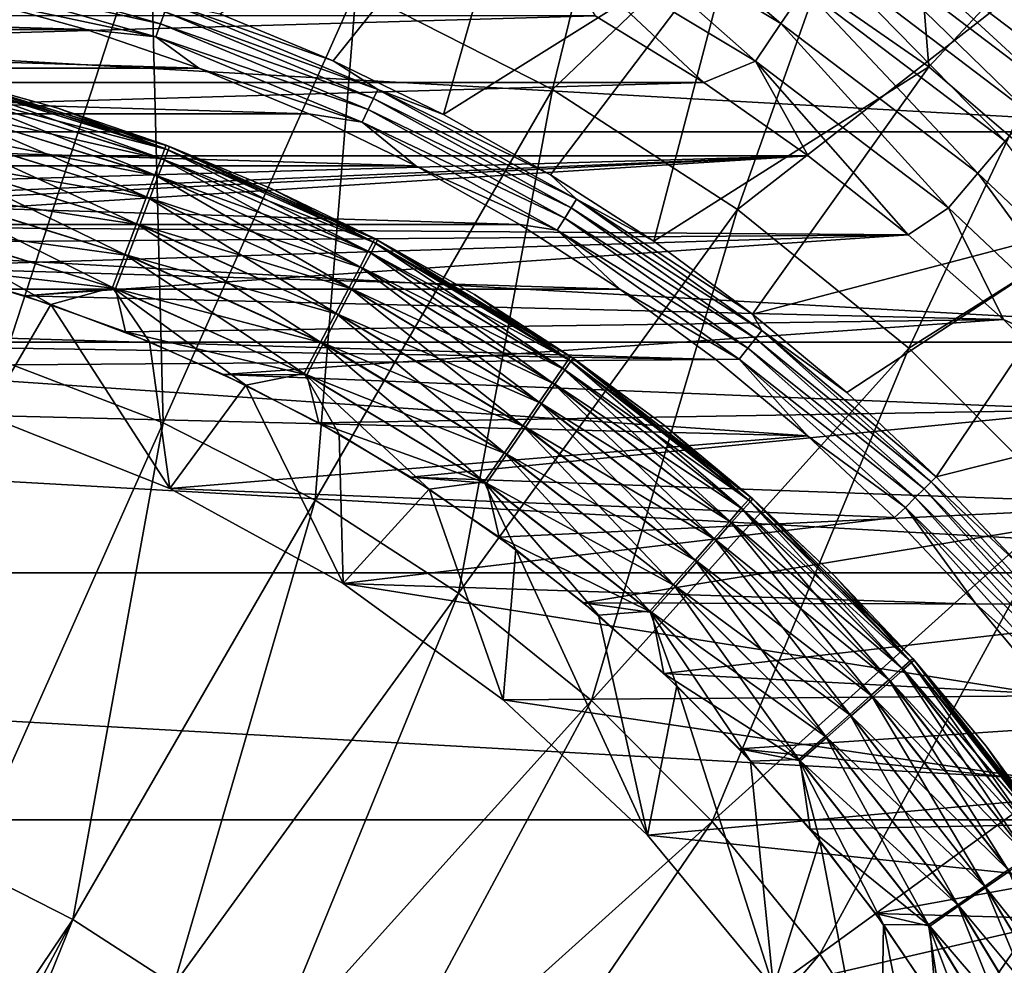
# Model space of a CAD drawing. Header units: metres. Extents: x -101 to 101, y -261 to 23.
# Tile 240 of 256: x 80.63 to 88.44, y 7.52 to 15.03. Entities that reach past the tile are written whole.
import ezdxf

# ---------------------------------------------------------------- set-up
doc = ezdxf.new("R2010")
doc.units = ezdxf.units.M
doc.layers.add('solid_505151_K2442K1000C34', color=7, linetype='CONTINUOUS')

msp = doc.modelspace()

# ---------------------------------------------------------------- linework, layer by layer
at = {"layer": 'solid_505151_K2442K1000C34'}
for points in [[(85.757126, 18.152449, 104.159546), (83.299049, 15.270912, 105.622948), (84.858047, 14.476562, 105.622948)], [(87.59137, 17.093483, 104.159546), (85.757126, 18.152449, 104.159546), (84.858047, 14.476562, 105.622948)], [(87.633011, 17.303959, 73.114449), (87.844803, 14.656272, 66.448959), (86.303841, 15.72881, 66.448959)], [(87.633011, 17.303959, 73.114449), (89.24395, 16.154343, 73.114449), (87.844803, 14.656272, 66.448959)], [(87.59137, 17.093483, 104.159546), (84.858047, 14.476562, 105.622948), (86.32547, 13.523604, 105.622948)], [(89.305786, 15.849841, 104.159546), (87.59137, 17.093483, 104.159546), (86.32547, 13.523604, 105.622948)], [(84.662285, 16.639948, 66.448959), (83.118439, 14.705552, 59.914131), (82.21846, 15.078335, 59.914131)], [(84.662285, 16.639948, 66.448959), (83.994263, 14.27911, 59.914131), (83.118439, 14.705552, 59.914131)], [(84.662285, 16.639948, 66.448959), (86.303841, 15.72881, 66.448959), (83.994263, 14.27911, 59.914131)], [(81.665558, 15.89795, 105.622948), (79.975471, 16.350807, 105.622948), (80.502289, 12.317778, 106.793419)], [(84.988892, 16.011745, -0.137706), (86.670303, 15.000074, -0.137706), (85.145256, 16.306684, -0.305955)], [(86.670303, 15.000074, -0.137706), (86.857643, 15.276377, -0.305955), (85.145256, 16.306684, -0.305955)], [(89.24395, 16.154343, 73.114449), (89.269341, 13.433341, 66.448959), (87.844803, 14.656272, 66.448959)], [(84.820587, 15.694297, -0.03452), (86.468666, 14.702682, -0.03452), (84.988892, 16.011745, -0.137706)], [(86.468666, 14.702682, -0.03452), (86.670303, 15.000074, -0.137706), (84.988892, 16.011745, -0.137706)], [(81.665558, 15.89795, 105.622948), (80.502289, 12.317778, 106.793419), (81.767921, 11.831946, 106.793419)], [(83.299049, 15.270912, 105.622948), (81.665558, 15.89795, 105.622948), (81.767921, 11.831946, 106.793419)], [(87.163971, 15.728179, -0.812059), (88.801971, 14.483002, -0.812059), (87.272263, 15.887894, -1.132233)], [(88.549187, 15.109207, -1.482362), (87.272263, 15.887894, -1.132233), (88.926895, 14.630072, -1.132233)], [(88.801971, 14.483002, -0.812059), (88.926895, 14.630072, -1.132233), (87.272263, 15.887894, -1.132233)], [(89.305786, 15.849841, 104.159546), (86.32547, 13.523604, 105.622948), (87.685249, 12.422479, 105.622948)], [(90.872063, 14.432742, 104.16333), (89.305786, 15.849841, 104.159546), (87.685249, 12.422479, 105.622948)], [(86.303841, 15.72881, 66.448959), (84.842751, 13.800563, 59.914131), (83.994263, 14.27911, 59.914131)], [(86.303841, 15.72881, 66.448959), (85.660789, 13.271659, 59.914131), (84.842751, 13.800563, 59.914131)], [(86.303841, 15.72881, 66.448959), (87.844803, 14.656272, 66.448959), (85.660789, 13.271659, 59.914131)], [(87.024132, 15.521938, -0.533388), (88.640656, 14.293089, -0.533388), (87.163971, 15.728179, -0.812059)], [(88.640656, 14.293089, -0.533388), (88.801971, 14.483002, -0.812059), (87.163971, 15.728179, -0.812059)], [(62.357841, 14.142104, -4), (64.030205, 15.636626, -4), (90.642159, 14.142104, -4)], [(64.030205, 15.636626, -4), (88.969795, 15.636626, -4), (90.642159, 14.142104, -4)], [(86.058846, 14.531477), (86.468666, 14.702682, -0.03452), (84.820587, 15.694297, -0.03452)], [(85.197662, 15.062739), (86.058846, 14.531477), (84.820587, 15.694297, -0.03452)], [(80.036148, 15.492889, 59.655628), (81.748573, 14.99955, 59.655628), (80.011375, 15.384347, 59.614094)], [(81.781067, 15.092416, 59.722267), (81.748573, 14.99955, 59.655628), (80.036148, 15.492889, 59.655628)], [(86.857643, 15.276377, -0.305955), (88.448593, 14.066968, -0.305955), (87.024132, 15.521938, -0.533388)], [(88.448593, 14.066968, -0.305955), (88.640656, 14.293089, -0.533388), (87.024132, 15.521938, -0.533388)], [(80.011375, 15.384347, 59.614094), (81.7118, 14.894464, 59.614094), (80.246101, 15.207512, 59.599998)], [(81.748573, 14.99955, 59.655628), (81.7118, 14.894464, 59.614094), (80.011375, 15.384347, 59.614094)], [(83.299049, 15.270912, 105.622948), (81.767921, 11.831946, 106.793419), (82.975838, 11.216482, 106.793419)], [(84.858047, 14.476562, 105.622948), (83.299049, 15.270912, 105.622948), (82.975838, 11.216482, 106.793419)], [(86.670303, 15.000074, -0.137706), (88.232475, 13.81254, -0.137706), (86.857643, 15.276377, -0.305955)], [(88.232475, 13.81254, -0.137706), (88.448593, 14.066968, -0.305955), (86.857643, 15.276377, -0.305955)], [(71.842995, 14.953728, 59.599998), (72.753845, 15.2075, 59.599998), (81.15696, 14.953744, 59.599998)], [(72.753845, 15.2075, 59.599998), (80.246101, 15.207512, 59.599998), (81.15696, 14.953744, 59.599998)], [(81.7118, 14.894464, 59.614094), (81.15696, 14.953744, 59.599998), (80.246101, 15.207512, 59.599998)], [(81.807449, 15.167818, 59.810238), (83.472336, 14.4782, 59.810238), (81.781067, 15.092416, 59.722267)], [(81.807449, 15.167818, 59.810238), (82.21846, 15.078335, 59.914131), (83.118439, 14.705552, 59.914131)], [(81.807449, 15.167818, 59.810238), (83.118439, 14.705552, 59.914131), (83.472336, 14.4782, 59.810238)], [(81.781067, 15.092416, 59.722267), (83.437675, 14.406226, 59.722267), (81.748573, 14.99955, 59.655628)], [(83.472336, 14.4782, 59.810238), (83.437675, 14.406226, 59.722267), (81.781067, 15.092416, 59.722267)], [(66.941154, 14.531477), (86.058846, 14.531477), (85.197662, 15.062739)], [(66.941154, 14.531477), (85.197662, 15.062739), (67.802338, 15.062739)], [(86.468666, 14.702682, -0.03452), (87.99987, 13.538692, -0.03452), (86.670303, 15.000074, -0.137706)], [(87.99987, 13.538692, -0.03452), (88.232475, 13.81254, -0.137706), (86.670303, 15.000074, -0.137706)], [(70.949112, 14.645453, 59.599998), (71.842995, 14.953728, 59.599998), (82.050842, 14.645473, 59.599998)], [(71.842995, 14.953728, 59.599998), (81.15696, 14.953744, 59.599998), (82.050842, 14.645473, 59.599998)], [(81.7118, 14.894464, 59.614094), (82.050842, 14.645473, 59.599998), (81.15696, 14.953744, 59.599998)], [(81.748573, 14.99955, 59.655628), (83.394981, 14.317582, 59.655628), (81.7118, 14.894464, 59.614094)], [(83.437675, 14.406226, 59.722267), (83.394981, 14.317582, 59.655628), (81.748573, 14.99955, 59.655628)], [(81.7118, 14.894464, 59.614094), (83.34668, 14.217275, 59.614094), (82.050842, 14.645473, 59.599998)], [(83.394981, 14.317582, 59.655628), (83.34668, 14.217275, 59.614094), (81.7118, 14.894464, 59.614094)], [(83.472336, 14.4782, 59.810238), (83.118439, 14.705552, 59.914131), (83.994263, 14.27911, 59.914131)], [(86.058846, 14.531477), (86.887688, 13.951035), (86.468666, 14.702682, -0.03452)], [(87.681366, 13.323379), (87.99987, 13.538692, -0.03452), (86.468666, 14.702682, -0.03452)], [(86.887688, 13.951035), (87.681366, 13.323379), (86.468666, 14.702682, -0.03452)], [(70.075447, 14.283793, 59.599998), (70.949112, 14.645453, 59.599998), (82.924507, 14.283815, 59.599998)], [(70.949112, 14.645453, 59.599998), (82.050842, 14.645473, 59.599998), (82.924507, 14.283815, 59.599998)], [(83.34668, 14.217275, 59.614094), (82.924507, 14.283815, 59.599998), (82.050842, 14.645473, 59.599998)], [(87.844803, 14.656272, 66.448959), (86.445404, 12.694327, 59.914131), (85.660789, 13.271659, 59.914131)], [(87.844803, 14.656272, 66.448959), (89.269341, 13.433341, 66.448959), (86.445404, 12.694327, 59.914131)], [(66.112312, 13.951035), (86.887688, 13.951035), (86.058846, 14.531477)], [(66.112312, 13.951035), (86.058846, 14.531477), (66.941154, 14.531477)], [(80.032227, 14.46056, 58.574284), (81.752144, 13.928368, 58.574284), (80.052505, 14.543588, 58.292622)], [(80.052505, 14.543588, 58.292622), (81.782295, 14.008339, 58.292622), (80.059311, 14.571592, 58)], [(81.752144, 13.928368, 58.574284), (81.782295, 14.008339, 58.292622), (80.052505, 14.543588, 58.292622)], [(80.059311, 14.571592, 58), (80.93399, 14.32968, 58), (80.089737, 14.564127, 1.5)], [(81.782295, 14.008339, 58.292622), (80.93399, 14.32968, 58), (80.059311, 14.571592, 58)], [(80.082916, 14.536476, 1.209098), (81.808975, 13.998616, 1.209098), (80.062546, 14.453811, 0.927336)], [(80.082916, 14.536476, 1.209098), (80.089737, 14.564127, 1.5), (81.819077, 14.025244, 1.5)], [(80.082916, 14.536476, 1.209098), (81.819077, 14.025244, 1.5), (81.808975, 13.998616, 1.209098)], [(81.792435, 14.035316, 58), (81.819077, 14.025244, 1.5), (80.089737, 14.564127, 1.5)], [(80.93399, 14.32968, 58), (81.792435, 14.035316, 58), (80.089737, 14.564127, 1.5)], [(79.999283, 14.325699, 58.833832), (81.703156, 13.79847, 58.833832), (80.032227, 14.46056, 58.574284)], [(80.062546, 14.453811, 0.927336), (81.778786, 13.919009, 0.927336), (80.029396, 14.319313, 0.667624)], [(81.703156, 13.79847, 58.833832), (81.752144, 13.928368, 58.574284), (80.032227, 14.46056, 58.574284)], [(81.808975, 13.998616, 1.209098), (81.778786, 13.919009, 0.927336), (80.062546, 14.453811, 0.927336)], [(84.858047, 14.476562, 105.622948), (82.975838, 11.216482, 106.793419), (84.112808, 10.478127, 106.793419)], [(83.472336, 14.4782, 59.810238), (85.049538, 13.60651, 59.810238), (83.437675, 14.406226, 59.722267)], [(83.472336, 14.4782, 59.810238), (83.994263, 14.27911, 59.914131), (84.842751, 13.800563, 59.914131)], [(83.472336, 14.4782, 59.810238), (84.842751, 13.800563, 59.914131), (85.049538, 13.60651, 59.810238)], [(86.32547, 13.523604, 105.622948), (84.858047, 14.476562, 105.622948), (84.112808, 10.478127, 106.793419)], [(83.437675, 14.406226, 59.722267), (85.007034, 13.53887, 59.722267), (83.394981, 14.317582, 59.655628)], [(85.049538, 13.60651, 59.810238), (85.007034, 13.53887, 59.722267), (83.437675, 14.406226, 59.722267)], [(90.872063, 14.432742, 104.16333), (87.685249, 12.422479, 105.622948), (88.922478, 11.18525, 105.622948)], [(79.954948, 14.144197, 59.061272), (81.637238, 13.623647, 59.061275), (79.999283, 14.325699, 58.833832)], [(80.029396, 14.319313, 0.667624), (81.72966, 13.789487, 0.667624), (79.984741, 14.138161, 0.439965)], [(81.637238, 13.623647, 59.061275), (81.703156, 13.79847, 58.833832), (79.999283, 14.325699, 58.833832)], [(81.778786, 13.919009, 0.927336), (81.72966, 13.789487, 0.667624), (80.029396, 14.319313, 0.667624)], [(81.782295, 14.008339, 58.292622), (81.792435, 14.035316, 58), (80.93399, 14.32968, 58)], [(83.394981, 14.317582, 59.655628), (84.954689, 13.455564, 59.655628), (83.34668, 14.217275, 59.614094)], [(85.007034, 13.53887, 59.722267), (84.954689, 13.455564, 59.655628), (83.394981, 14.317582, 59.655628)], [(69.225166, 13.870057, 59.599998), (70.075447, 14.283793, 59.599998), (83.774788, 13.870081, 59.599998)], [(70.075447, 14.283793, 59.599998), (82.924507, 14.283815, 59.599998), (83.774788, 13.870081, 59.599998)], [(83.34668, 14.217275, 59.614094), (83.774788, 13.870081, 59.599998), (82.924507, 14.283815, 59.599998)], [(60.8634, 12.469823, -4), (62.357841, 14.142104, -4), (92.136597, 12.469823, -4)], [(62.357841, 14.142104, -4), (90.642159, 14.142104, -4), (92.136597, 12.469823, -4)], [(79.900925, 13.923041, 59.247849), (81.556908, 13.410631, 59.247849), (79.954948, 14.144197, 59.061272)], [(81.556908, 13.410631, 59.247849), (81.637238, 13.623647, 59.061275), (79.954948, 14.144197, 59.061272)], [(83.34668, 14.217275, 59.614094), (84.895454, 13.361295, 59.614094), (83.774788, 13.870081, 59.599998)], [(84.954689, 13.455564, 59.655628), (84.895454, 13.361295, 59.614094), (83.34668, 14.217275, 59.614094)], [(79.984741, 14.138161, 0.439965), (81.663506, 13.615038, 0.439965), (79.930313, 13.91733, 0.253123)], [(81.72966, 13.789487, 0.667624), (81.663506, 13.615038, 0.439965), (79.984741, 14.138161, 0.439965)], [(88.232475, 13.81254, -0.137706), (89.657097, 12.463066, -0.137706), (88.448593, 14.066968, -0.305955)], [(81.752144, 13.928368, 58.574284), (83.395226, 13.192431, 58.574284), (81.782295, 14.008339, 58.292622)], [(81.808975, 13.998616, 1.209098), (83.457611, 13.256624, 1.209098), (81.778786, 13.919009, 0.927336)], [(81.782295, 14.008339, 58.292622), (83.434822, 13.268177, 58.292622), (81.792435, 14.035316, 58)], [(83.395226, 13.192431, 58.574284), (83.434822, 13.268177, 58.292622), (81.782295, 14.008339, 58.292622)], [(81.792435, 14.035316, 58), (82.631508, 13.689579, 58), (81.819077, 14.025244, 1.5)], [(83.434822, 13.268177, 58.292622), (82.631508, 13.689579, 58), (81.792435, 14.035316, 58)], [(81.808975, 13.998616, 1.209098), (81.819077, 14.025244, 1.5), (83.470848, 13.28184, 1.5)], [(81.808975, 13.998616, 1.209098), (83.470848, 13.28184, 1.5), (83.457611, 13.256624, 1.209098)], [(83.448143, 13.293732, 58), (83.470848, 13.28184, 1.5), (81.819077, 14.025244, 1.5)], [(82.631508, 13.689579, 58), (83.448143, 13.293732, 58), (81.819077, 14.025244, 1.5)], [(65.318634, 13.323379), (76.5, 13.499994), (86.887688, 13.951035)], [(65.318634, 13.323379), (86.887688, 13.951035), (66.112312, 13.951035)], [(86.887688, 13.951035), (76.5, 13.499994), (77.347664, 13.473356)], [(86.887688, 13.951035), (77.347664, 13.473356), (78.191986, 13.393545)], [(86.887688, 13.951035), (78.191986, 13.393545), (87.681366, 13.323379)], [(79.839302, 13.670748, 59.386375), (81.465279, 13.167624, 59.386375), (79.900925, 13.923041, 59.247849)], [(79.930313, 13.91733, 0.253123), (81.582855, 13.402378, 0.253123), (79.868202, 13.665324, 0.114293)], [(81.465279, 13.167624, 59.386375), (81.556908, 13.410631, 59.247849), (79.900925, 13.923041, 59.247849)], [(81.663506, 13.615038, 0.439965), (81.582855, 13.402378, 0.253123), (79.930313, 13.91733, 0.253123)], [(81.703156, 13.79847, 58.833832), (83.330925, 13.069397, 58.833832), (81.752144, 13.928368, 58.574284)], [(81.778786, 13.919009, 0.927336), (83.418045, 13.181237, 0.927336), (81.72966, 13.789487, 0.667624)], [(83.330925, 13.069397, 58.833832), (83.395226, 13.192431, 58.574284), (81.752144, 13.928368, 58.574284)], [(83.457611, 13.256624, 1.209098), (83.418045, 13.181237, 0.927336), (81.778786, 13.919009, 0.927336)], [(68.401375, 13.405741, 59.599998), (69.225166, 13.870057, 59.599998), (84.598587, 13.405766, 59.599998)], [(69.225166, 13.870057, 59.599998), (83.774788, 13.870081, 59.599998), (84.598587, 13.405766, 59.599998)], [(84.895454, 13.361295, 59.614094), (84.598587, 13.405766, 59.599998), (83.774788, 13.870081, 59.599998)], [(81.637238, 13.623647, 59.061275), (83.244377, 12.903811, 59.061275), (81.703156, 13.79847, 58.833832)], [(81.72966, 13.789487, 0.667624), (83.353668, 13.05858, 0.667624), (81.663506, 13.615038, 0.439965)], [(83.244377, 12.903811, 59.061275), (83.330925, 13.069397, 58.833832), (81.703156, 13.79847, 58.833832)], [(83.418045, 13.181237, 0.927336), (83.353668, 13.05858, 0.667624), (81.72966, 13.789487, 0.667624)], [(85.049538, 13.60651, 59.810238), (84.842751, 13.800563, 59.914131), (85.660789, 13.271659, 59.914131)], [(87.99987, 13.538692, -0.03452), (89.396248, 12.215973, -0.03452), (88.232475, 13.81254, -0.137706)], [(89.396248, 12.215973, -0.03452), (89.657097, 12.463066, -0.137706), (88.232475, 13.81254, -0.137706)], [(83.434822, 13.268177, 58.292622), (83.448143, 13.293732, 58), (82.631508, 13.689579, 58)], [(79.839302, 13.670748, 59.386375), (79.772438, 13.397033, 59.471519), (81.36586, 12.903981, 59.471519)], [(79.868202, 13.665324, 0.114293), (81.490814, 13.159697, 0.114293), (79.800797, 13.391847, 0.028822)], [(79.839302, 13.670748, 59.386375), (81.36586, 12.903981, 59.471519), (81.465279, 13.167624, 59.386375)], [(81.582855, 13.402378, 0.253123), (81.490814, 13.159697, 0.114293), (79.868202, 13.665324, 0.114293)], [(81.556908, 13.410631, 59.247849), (83.138924, 12.70205, 59.247849), (81.637238, 13.623647, 59.061275)], [(81.663506, 13.615038, 0.439965), (83.266968, 12.893377, 0.439965), (81.582855, 13.402378, 0.253123)], [(83.138924, 12.70205, 59.247849), (83.244377, 12.903811, 59.061275), (81.637238, 13.623647, 59.061275)], [(83.353668, 13.05858, 0.667624), (83.266968, 12.893377, 0.439965), (81.663506, 13.615038, 0.439965)], [(85.049538, 13.60651, 59.810238), (86.519226, 12.563711, 59.810238), (85.007034, 13.53887, 59.722267)], [(85.049538, 13.60651, 59.810238), (85.660789, 13.271659, 59.914131), (86.445404, 12.694327, 59.914131)], [(85.049538, 13.60651, 59.810238), (86.445404, 12.694327, 59.914131), (86.519226, 12.563711, 59.810238)], [(86.32547, 13.523604, 105.622948), (84.112808, 10.478127, 106.793419), (85.166367, 9.624972, 106.793419)], [(85.007034, 13.53887, 59.722267), (86.469421, 12.501255, 59.722267), (84.954689, 13.455564, 59.655628)], [(86.519226, 12.563711, 59.810238), (86.469421, 12.501255, 59.722267), (85.007034, 13.53887, 59.722267)], [(87.685249, 12.422479, 105.622948), (86.32547, 13.523604, 105.622948), (85.166367, 9.624972, 106.793419)], [(87.681366, 13.323379), (88.437202, 12.650633), (87.99987, 13.538692, -0.03452)], [(88.437202, 12.650633), (89.396248, 12.215973, -0.03452), (87.99987, 13.538692, -0.03452)], [(84.954689, 13.455564, 59.655628), (86.408073, 12.424333, 59.655628), (84.895454, 13.361295, 59.614094)], [(86.469421, 12.501255, 59.722267), (86.408073, 12.424333, 59.655628), (84.954689, 13.455564, 59.655628)], [(67.607048, 12.892519, 59.599998), (68.401375, 13.405741, 59.599998), (85.392914, 12.892546, 59.599998)], [(68.401375, 13.405741, 59.599998), (84.598587, 13.405766, 59.599998), (85.392914, 12.892546, 59.599998)], [(87.681366, 13.323379), (78.191986, 13.393545), (79.029633, 13.260876)], [(79.772438, 13.397033, 59.471519), (80.078674, 13.017024, 59.5), (80.878624, 12.770179, 59.5)], [(81.36586, 12.903981, 59.471519), (79.772438, 13.397033, 59.471519), (80.878624, 12.770179, 59.5)], [(79.857292, 13.075873), (79.800797, 13.391847, 0.028822), (81.390938, 12.896338, 0.028822)], [(81.490814, 13.159697, 0.114293), (81.390938, 12.896338, 0.028822), (79.800797, 13.391847, 0.028822)], [(81.465279, 13.167624, 59.386375), (83.018623, 12.471882, 59.386375), (81.556908, 13.410631, 59.247849)], [(81.582855, 13.402378, 0.253123), (83.16127, 12.69199, 0.253123), (81.490814, 13.159697, 0.114293)], [(83.018623, 12.471882, 59.386375), (83.138924, 12.70205, 59.247849), (81.556908, 13.410631, 59.247849)], [(83.266968, 12.893377, 0.439965), (83.16127, 12.69199, 0.253123), (81.582855, 13.402378, 0.253123)], [(84.895454, 13.361295, 59.614094), (85.392914, 12.892546, 59.599998), (84.598587, 13.405766, 59.599998)], [(84.895454, 13.361295, 59.614094), (86.338661, 12.337289, 59.614094), (85.392914, 12.892546, 59.599998)], [(86.408073, 12.424333, 59.655628), (86.338661, 12.337289, 59.614094), (84.895454, 13.361295, 59.614094)], [(89.269341, 13.433341, 66.448959), (87.193726, 12.070678, 59.914131), (86.445404, 12.694327, 59.914131)], [(89.269341, 13.433341, 66.448959), (87.903023, 11.402987, 59.914131), (87.193726, 12.070678, 59.914131)], [(89.269341, 13.433341, 66.448959), (90.562859, 12.072566, 66.448959), (87.903023, 11.402987, 59.914131)], [(87.681366, 13.323379), (79.029633, 13.260876), (79.857292, 13.075873)], [(87.681366, 13.323379), (79.857292, 13.075873), (80.6717, 12.839267)], [(87.681366, 13.323379), (80.6717, 12.839267), (88.437202, 12.650633)], [(83.434822, 13.268177, 58.292622), (84.985901, 12.333928, 58.292622), (83.448143, 13.293732, 58)], [(83.448143, 13.293732, 58), (84.239342, 12.849225, 58), (83.470848, 13.28184, 1.5)], [(84.985901, 12.333928, 58.292622), (84.239342, 12.849225, 58), (83.448143, 13.293732, 58)], [(83.457611, 13.256624, 1.209098), (83.470848, 13.28184, 1.5), (85.020973, 12.344758, 1.5)], [(85.002213, 12.357686, 58), (85.020973, 12.344758, 1.5), (83.470848, 13.28184, 1.5)], [(84.239342, 12.849225, 58), (85.002213, 12.357686, 58), (83.470848, 13.28184, 1.5)], [(83.395226, 13.192431, 58.574284), (84.937454, 12.263515, 58.574284), (83.434822, 13.268177, 58.292622)], [(83.457611, 13.256624, 1.209098), (85.004791, 12.321321, 1.209098), (83.418045, 13.181237, 0.927336)], [(84.937454, 12.263515, 58.574284), (84.985901, 12.333928, 58.292622), (83.434822, 13.268177, 58.292622)], [(83.457611, 13.256624, 1.209098), (85.020973, 12.344758, 1.5), (85.004791, 12.321321, 1.209098)], [(81.465279, 13.167624, 59.386375), (81.36586, 12.903981, 59.471519), (82.888107, 12.22217, 59.471519)], [(81.490814, 13.159697, 0.114293), (83.040649, 12.462172, 0.114293), (81.390938, 12.896338, 0.028822)], [(81.465279, 13.167624, 59.386375), (82.888107, 12.22217, 59.471519), (83.018623, 12.471882, 59.386375)], [(83.16127, 12.69199, 0.253123), (83.040649, 12.462172, 0.114293), (81.490814, 13.159697, 0.114293)], [(83.330925, 13.069397, 58.833832), (84.858765, 12.149144, 58.833832), (83.395226, 13.192431, 58.574284)], [(83.418045, 13.181237, 0.927336), (84.956429, 12.251252, 0.927336), (83.353668, 13.05858, 0.667624)], [(84.858765, 12.149144, 58.833832), (84.937454, 12.263515, 58.574284), (83.395226, 13.192431, 58.574284)], [(85.004791, 12.321321, 1.209098), (84.956429, 12.251252, 0.927336), (83.418045, 13.181237, 0.927336)], [(80.6717, 12.839267), (79.857292, 13.075873), (81.390938, 12.896338, 0.028822)], [(83.244377, 12.903811, 59.061275), (84.752861, 11.995217, 59.061275), (83.330925, 13.069397, 58.833832)], [(83.353668, 13.05858, 0.667624), (84.877739, 12.13725, 0.667624), (83.266968, 12.893377, 0.439965)], [(84.752861, 11.995217, 59.061275), (84.858765, 12.149144, 58.833832), (83.330925, 13.069397, 58.833832)], [(84.956429, 12.251252, 0.927336), (84.877739, 12.13725, 0.667624), (83.353668, 13.05858, 0.667624)], [(80.362495, 11.888261, 59.5), (80.878624, 12.770179, 59.5), (80.078674, 13.017024, 59.5)], [(67.607048, 12.892519, 59.599998), (85.392914, 12.892546, 59.599998), (86.154877, 12.332273, 59.599998)], [(67.607048, 12.892519, 59.599998), (86.154877, 12.332273, 59.599998), (77.284904, 12.475332, 59.599998)], [(81.46965, 12.551991), (80.6717, 12.839267), (81.390938, 12.896338, 0.028822)], [(81.36586, 12.903981, 59.471519), (80.878624, 12.770179, 59.5), (81.661728, 12.474229, 59.5)], [(81.36586, 12.903981, 59.471519), (81.661728, 12.474229, 59.5), (82.424988, 12.13031, 59.5)], [(82.888107, 12.22217, 59.471519), (81.36586, 12.903981, 59.471519), (82.424988, 12.13031, 59.5)], [(81.46965, 12.551991), (81.390938, 12.896338, 0.028822), (82.90976, 12.212772, 0.028822)], [(83.040649, 12.462172, 0.114293), (82.90976, 12.212772, 0.028822), (81.390938, 12.896338, 0.028822)], [(83.138924, 12.70205, 59.247849), (84.623817, 11.807663, 59.247852), (83.244377, 12.903811, 59.061275)], [(83.266968, 12.893377, 0.439965), (84.771751, 11.983703, 0.439965), (83.16127, 12.69199, 0.253123)], [(84.623817, 11.807663, 59.247852), (84.752861, 11.995217, 59.061275), (83.244377, 12.903811, 59.061275)], [(84.877739, 12.13725, 0.667624), (84.771751, 11.983703, 0.439965), (83.266968, 12.893377, 0.439965)], [(86.338661, 12.337289, 59.614094), (86.154877, 12.332273, 59.599998), (85.392914, 12.892546, 59.599998)], [(88.437202, 12.650633), (80.6717, 12.839267), (81.46965, 12.551991)], [(84.985901, 12.333928, 58.292622), (85.002213, 12.357686, 58), (84.239342, 12.849225, 58)], [(80.362495, 11.888261, 59.5), (81.822342, 11.310305, 59.5), (80.878624, 12.770179, 59.5)], [(81.822342, 11.310305, 59.5), (81.661728, 12.474229, 59.5), (80.878624, 12.770179, 59.5)], [(83.018623, 12.471882, 59.386375), (84.476608, 11.593702, 59.386375), (83.138924, 12.70205, 59.247849)], [(83.16127, 12.69199, 0.253123), (84.642555, 11.796523, 0.253123), (83.040649, 12.462172, 0.114293)], [(84.476608, 11.593702, 59.386375), (84.623817, 11.807663, 59.247852), (83.138924, 12.70205, 59.247849)], [(84.771751, 11.983703, 0.439965), (84.642555, 11.796523, 0.253123), (83.16127, 12.69199, 0.253123)], [(86.519226, 12.563711, 59.810238), (86.445404, 12.694327, 59.914131), (87.193726, 12.070678, 59.914131)], [(88.437202, 12.650633), (81.46965, 12.551991), (82.247986, 12.215178)], [(88.437202, 12.650633), (82.247986, 12.215178), (89.152641, 11.935073)], [(88.437202, 12.650633), (89.152641, 11.935073), (89.396248, 12.215973, -0.03452)], [(82.247986, 12.215178), (81.46965, 12.551991), (82.90976, 12.212772, 0.028822)], [(86.469421, 12.501255, 59.722267), (87.806427, 11.306429, 59.722267), (86.408073, 12.424333, 59.655628)], [(86.519226, 12.563711, 59.810238), (87.862915, 11.362916, 59.810238), (86.469421, 12.501255, 59.722267)], [(87.862915, 11.362916, 59.810238), (87.806427, 11.306429, 59.722267), (86.469421, 12.501255, 59.722267)], [(86.519226, 12.563711, 59.810238), (87.193726, 12.070678, 59.914131), (87.903023, 11.402987, 59.914131)], [(86.519226, 12.563711, 59.810238), (87.903023, 11.402987, 59.914131), (87.862915, 11.362916, 59.810238)], [(59.565556, 10.640695, -4), (60.8634, 12.469823, -4), (93.434448, 10.640695, -4)], [(60.8634, 12.469823, -4), (92.136597, 12.469823, -4), (93.434448, 10.640695, -4)], [(86.154877, 12.332273, 59.599998), (78.842316, 12.278581, 59.599998), (77.284904, 12.475332, 59.599998)], [(81.822342, 11.310305, 59.5), (82.424988, 12.13031, 59.5), (81.661728, 12.474229, 59.5)], [(83.018623, 12.471882, 59.386375), (82.888107, 12.22217, 59.471519), (84.316902, 11.361573, 59.471519)], [(83.040649, 12.462172, 0.114293), (84.49511, 11.582919, 0.114293), (82.90976, 12.212772, 0.028822)], [(83.018623, 12.471882, 59.386375), (84.316902, 11.361573, 59.471519), (84.476608, 11.593702, 59.386375)], [(84.642555, 11.796523, 0.253123), (84.49511, 11.582919, 0.114293), (83.040649, 12.462172, 0.114293)], [(87.685249, 12.422479, 105.622948), (85.166367, 9.624972, 106.793419), (86.124969, 8.666365, 106.793419)], [(88.922478, 11.18525, 105.622948), (87.685249, 12.422479, 105.622948), (86.124969, 8.666365, 106.793419)], [(86.408073, 12.424333, 59.655628), (87.736862, 11.236858, 59.655628), (86.338661, 12.337289, 59.614094)], [(87.806427, 11.306429, 59.722267), (87.736862, 11.236858, 59.655628), (86.408073, 12.424333, 59.655628)], [(84.985901, 12.333928, 58.292622), (86.412842, 11.219257, 58.292625), (85.002213, 12.357686, 58)], [(85.002213, 12.357686, 58), (85.733963, 11.820912, 58), (85.020973, 12.344758, 1.5)], [(86.412842, 11.219257, 58.292625), (85.733963, 11.820912, 58), (85.002213, 12.357686, 58)], [(85.004791, 12.321321, 1.209098), (85.020973, 12.344758, 1.5), (86.446838, 11.227661, 1.5)], [(86.431908, 11.24087, 58), (86.446838, 11.227661, 1.5), (85.020973, 12.344758, 1.5)], [(85.733963, 11.820912, 58), (86.431908, 11.24087, 58), (85.020973, 12.344758, 1.5)], [(86.154877, 12.332273, 59.599998), (86.881706, 11.726967, 59.599998), (78.842316, 12.278581, 59.599998)], [(86.881706, 11.726967, 59.599998), (80.362762, 11.888187, 59.599998), (78.842316, 12.278581, 59.599998)], [(81.767921, 11.831946, 106.793419), (80.502289, 12.317778, 106.793419), (80.204048, 8.31943, 107.663673)], [(84.937454, 12.263515, 58.574284), (86.356255, 11.155209, 58.574284), (84.985901, 12.333928, 58.292622)], [(85.004791, 12.321321, 1.209098), (86.427956, 11.206345, 1.209098), (84.956429, 12.251252, 0.927336)], [(86.356255, 11.155209, 58.574284), (86.412842, 11.219257, 58.292625), (84.985901, 12.333928, 58.292622)], [(85.004791, 12.321321, 1.209098), (86.446838, 11.227661, 1.5), (86.427956, 11.206345, 1.209098)], [(86.338661, 12.337289, 59.614094), (86.881706, 11.726967, 59.599998), (86.154877, 12.332273, 59.599998)], [(86.338661, 12.337289, 59.614094), (87.658134, 11.158134, 59.614094), (86.881706, 11.726967, 59.599998)], [(87.736862, 11.236858, 59.655628), (87.658134, 11.158134, 59.614094), (86.338661, 12.337289, 59.614094)], [(83.003632, 11.830157), (82.247986, 12.215178), (82.90976, 12.212772, 0.028822)], [(89.152641, 11.935073), (82.247986, 12.215178), (83.003632, 11.830157)], [(82.888107, 12.22217, 59.471519), (82.424988, 12.13031, 59.5), (83.165466, 11.739738, 59.5)], [(82.888107, 12.22217, 59.471519), (83.165466, 11.739738, 59.5), (83.880333, 11.304009, 59.5)], [(84.316902, 11.361573, 59.471519), (82.888107, 12.22217, 59.471519), (83.880333, 11.304009, 59.5)], [(83.003632, 11.830157), (82.90976, 12.212772, 0.028822), (84.335114, 11.351116, 0.028822)], [(84.49511, 11.582919, 0.114293), (84.335114, 11.351116, 0.028822), (82.90976, 12.212772, 0.028822)], [(84.858765, 12.149144, 58.833832), (86.264328, 11.051174, 58.833832), (84.937454, 12.263515, 58.574284)], [(84.956429, 12.251252, 0.927336), (86.371498, 11.142617, 0.927336), (84.877739, 12.13725, 0.667624)], [(86.264328, 11.051174, 58.833832), (86.356255, 11.155209, 58.574284), (84.937454, 12.263515, 58.574284)], [(86.427956, 11.206345, 1.209098), (86.371498, 11.142617, 0.927336), (84.956429, 12.251252, 0.927336)], [(81.822342, 11.310305, 59.5), (83.1978, 10.554106, 59.5), (82.424988, 12.13031, 59.5)], [(83.1978, 10.554106, 59.5), (83.165466, 11.739738, 59.5), (82.424988, 12.13031, 59.5)], [(84.752861, 11.995217, 59.061275), (86.140617, 10.911159, 59.061275), (84.858765, 12.149144, 58.833832)], [(84.877739, 12.13725, 0.667624), (86.27964, 11.038931, 0.667624), (84.771751, 11.983703, 0.439965)], [(86.140617, 10.911159, 59.061275), (86.264328, 11.051174, 58.833832), (84.858765, 12.149144, 58.833832)], [(86.371498, 11.142617, 0.927336), (86.27964, 11.038931, 0.667624), (84.877739, 12.13725, 0.667624)], [(90.562859, 12.072566, 66.448959), (88.570709, 10.693687, 59.914131), (87.903023, 11.402987, 59.914131)], [(84.623817, 11.807663, 59.247852), (85.989883, 10.740554, 59.247852), (84.752861, 11.995217, 59.061275)], [(84.771751, 11.983703, 0.439965), (86.155914, 10.899278, 0.439965), (84.642555, 11.796523, 0.253123)], [(85.989883, 10.740554, 59.247852), (86.140617, 10.911159, 59.061275), (84.752861, 11.995217, 59.061275)], [(86.27964, 11.038931, 0.667624), (86.155914, 10.899278, 0.439965), (84.771751, 11.983703, 0.439965)], [(81.822289, 11.310313, 59.599998), (81.822342, 11.310305, 59.5), (80.362495, 11.888261, 59.5)], [(80.362762, 11.888187, 59.599998), (81.822289, 11.310313, 59.599998), (80.362495, 11.888261, 59.5)], [(86.881706, 11.726967, 59.599998), (81.822289, 11.310313, 59.599998), (80.362762, 11.888187, 59.599998)], [(89.152641, 11.935073), (83.003632, 11.830157), (83.73362, 11.398449)], [(89.152641, 11.935073), (83.73362, 11.398449), (89.825264, 11.17912)], [(81.767921, 11.831946, 106.793419), (80.204048, 8.31943, 107.663673), (81.053375, 7.886677, 107.663673)], [(82.975838, 11.216482, 106.793419), (81.767921, 11.831946, 106.793419), (81.053375, 7.886677, 107.663673)], [(83.73362, 11.398449), (83.003632, 11.830157), (84.335114, 11.351116, 0.028822)], [(84.476608, 11.593702, 59.386375), (85.817917, 10.545929, 59.386375), (84.623817, 11.807663, 59.247852)], [(85.817917, 10.545929, 59.386375), (85.989883, 10.740554, 59.247852), (84.623817, 11.807663, 59.247852)], [(86.412842, 11.219257, 58.292625), (86.431908, 11.24087, 58), (85.733963, 11.820912, 58)], [(86.881706, 11.726967, 59.599998), (87.570747, 11.078818, 59.599998), (81.822289, 11.310313, 59.599998)], [(83.1978, 10.554106, 59.5), (83.880333, 11.304009, 59.5), (83.165466, 11.739738, 59.5)], [(84.642555, 11.796523, 0.253123), (86.005096, 10.729037, 0.253123), (84.49511, 11.582919, 0.114293)], [(86.155914, 10.899278, 0.439965), (86.005096, 10.729037, 0.253123), (84.642555, 11.796523, 0.253123)], [(87.658134, 11.158134, 59.614094), (87.570747, 11.078818, 59.599998), (86.881706, 11.726967, 59.599998)], [(84.476608, 11.593702, 59.386375), (84.316902, 11.361573, 59.471519), (85.631355, 10.334779, 59.471519)], [(84.49511, 11.582919, 0.114293), (85.832985, 10.534762, 0.114293), (84.335114, 11.351116, 0.028822)], [(84.476608, 11.593702, 59.386375), (85.631355, 10.334779, 59.471519), (85.817917, 10.545929, 59.386375)], [(86.005096, 10.729037, 0.253123), (85.832985, 10.534762, 0.114293), (84.49511, 11.582919, 0.114293)], [(84.435059, 10.921756), (83.73362, 11.398449), (84.335114, 11.351116, 0.028822)], [(89.825264, 11.17912), (83.73362, 11.398449), (84.435059, 10.921756)], [(84.316902, 11.361573, 59.471519), (83.880333, 11.304009, 59.5), (84.566826, 10.8248, 59.5)], [(84.316902, 11.361573, 59.471519), (84.566826, 10.8248, 59.5), (85.222305, 10.303949, 59.5)], [(85.631355, 10.334779, 59.471519), (84.316902, 11.361573, 59.471519), (85.222305, 10.303949, 59.5)], [(84.435059, 10.921756), (84.335114, 11.351116, 0.028822), (85.64621, 10.323936, 0.028822)], [(85.832985, 10.534762, 0.114293), (85.64621, 10.323936, 0.028822), (84.335114, 11.351116, 0.028822)], [(87.862915, 11.362916, 59.810238), (89.063713, 10.019225, 59.810238), (87.806427, 11.306429, 59.722267)], [(87.862915, 11.362916, 59.810238), (87.903023, 11.402987, 59.914131), (88.570709, 10.693687, 59.914131)], [(87.862915, 11.362916, 59.810238), (88.570709, 10.693687, 59.914131), (89.063713, 10.019225, 59.810238)], [(81.822289, 11.310313, 59.599998), (83.197861, 10.554075, 59.599998), (81.822342, 11.310305, 59.5)], [(87.570747, 11.078818, 59.599998), (83.197861, 10.554075, 59.599998), (81.822289, 11.310313, 59.599998)], [(83.197861, 10.554075, 59.599998), (83.1978, 10.554106, 59.5), (81.822342, 11.310305, 59.5)], [(83.1978, 10.554106, 59.5), (84.467545, 9.631625, 59.5), (83.880333, 11.304009, 59.5)], [(84.467545, 9.631625, 59.5), (84.566826, 10.8248, 59.5), (83.880333, 11.304009, 59.5)], [(87.806427, 11.306429, 59.722267), (89.001251, 9.969419, 59.722267), (87.736862, 11.236858, 59.655628)], [(89.063713, 10.019225, 59.810238), (89.001251, 9.969419, 59.722267), (87.806427, 11.306429, 59.722267)], [(82.975838, 11.216482, 106.793419), (81.053375, 7.886677, 107.663673), (81.852814, 7.367516, 107.663673)], [(84.112808, 10.478127, 106.793419), (82.975838, 11.216482, 106.793419), (81.852814, 7.367516, 107.663673)], [(89.825264, 11.17912), (84.435059, 10.921756), (85.105179, 10.401959)], [(89.825264, 11.17912), (85.105179, 10.401959), (90.452782, 10.385335)], [(88.922478, 11.18525, 105.622948), (86.124969, 8.666365, 106.793419), (86.978127, 7.612805, 106.793419)], [(86.356255, 11.155209, 58.574284), (87.630875, 9.883724, 58.574284), (86.412842, 11.219257, 58.292625)], [(86.427956, 11.206345, 1.209098), (87.706345, 9.927956, 1.209098), (86.371498, 11.142617, 0.927336)], [(86.412842, 11.219257, 58.292625), (87.694786, 9.940473, 58.292625), (86.431908, 11.24087, 58)], [(87.630875, 9.883724, 58.574284), (87.694786, 9.940473, 58.292625), (86.412842, 11.219257, 58.292625)], [(86.427956, 11.206345, 1.209098), (86.446838, 11.227661, 1.5), (87.727661, 9.946839, 1.5)], [(86.427956, 11.206345, 1.209098), (87.727661, 9.946839, 1.5), (87.706345, 9.927956, 1.209098)], [(86.431908, 11.24087, 58), (87.093506, 10.619682, 58), (86.446838, 11.227661, 1.5)], [(87.694786, 9.940473, 58.292625), (87.093506, 10.619682, 58), (86.431908, 11.24087, 58)], [(87.716324, 9.959623, 58), (87.727661, 9.946839, 1.5), (86.446838, 11.227661, 1.5)], [(87.093506, 10.619682, 58), (87.716324, 9.959623, 58), (86.446838, 11.227661, 1.5)], [(90.023605, 9.825474, 105.622948), (88.922478, 11.18525, 105.622948), (86.978127, 7.612805, 106.793419)], [(87.736862, 11.236858, 59.655628), (88.924332, 9.908074, 59.655628), (87.658134, 11.158134, 59.614094)], [(89.001251, 9.969419, 59.722267), (88.924332, 9.908074, 59.655628), (87.736862, 11.236858, 59.655628)], [(86.264328, 11.051174, 58.833832), (87.527069, 9.791547, 58.833836), (86.356255, 11.155209, 58.574284)], [(86.371498, 11.142617, 0.927336), (87.642616, 9.871497, 0.927336), (86.27964, 11.038931, 0.667624)], [(87.527069, 9.791547, 58.833836), (87.630875, 9.883724, 58.574284), (86.356255, 11.155209, 58.574284)], [(87.706345, 9.927956, 1.209098), (87.642616, 9.871497, 0.927336), (86.371498, 11.142617, 0.927336)], [(87.658134, 11.158134, 59.614094), (88.219467, 10.390175, 59.599998), (87.570747, 11.078818, 59.599998)], [(87.658134, 11.158134, 59.614094), (88.837288, 9.838659, 59.614094), (88.219467, 10.390175, 59.599998)], [(88.924332, 9.908074, 59.655628), (88.837288, 9.838659, 59.614094), (87.658134, 11.158134, 59.614094)], [(87.570747, 11.078818, 59.599998), (88.219467, 10.390175, 59.599998), (83.197861, 10.554075, 59.599998)], [(86.140617, 10.911159, 59.061275), (87.38736, 9.667491, 59.061275), (86.264328, 11.051174, 58.833832)], [(86.27964, 11.038931, 0.667624), (87.538933, 9.779639, 0.667624), (86.155914, 10.899278, 0.439965)], [(87.38736, 9.667491, 59.061275), (87.527069, 9.791547, 58.833836), (86.264328, 11.051174, 58.833832)], [(87.642616, 9.871497, 0.927336), (87.538933, 9.779639, 0.667624), (86.27964, 11.038931, 0.667624)], [(85.105179, 10.401959), (84.435059, 10.921756), (85.64621, 10.323936, 0.028822)], [(85.989883, 10.740554, 59.247852), (87.217125, 9.516332, 59.247852), (86.140617, 10.911159, 59.061275)], [(86.155914, 10.899278, 0.439965), (87.399277, 9.655918, 0.439965), (86.005096, 10.729037, 0.253123)], [(87.217125, 9.516332, 59.247852), (87.38736, 9.667491, 59.061275), (86.140617, 10.911159, 59.061275)], [(87.538933, 9.779639, 0.667624), (87.399277, 9.655918, 0.439965), (86.155914, 10.899278, 0.439965)], [(84.467545, 9.631625, 59.5), (85.612389, 8.556534, 59.5), (84.566826, 10.8248, 59.5)], [(85.612389, 8.556534, 59.5), (85.222305, 10.303949, 59.5), (84.566826, 10.8248, 59.5)], [(85.817917, 10.545929, 59.386375), (87.022926, 9.34389, 59.386375), (85.989883, 10.740554, 59.247852)], [(86.005096, 10.729037, 0.253123), (87.229034, 9.505097, 0.253123), (85.832985, 10.534762, 0.114293)], [(87.022926, 9.34389, 59.386375), (87.217125, 9.516332, 59.247852), (85.989883, 10.740554, 59.247852)], [(87.399277, 9.655918, 0.439965), (87.229034, 9.505097, 0.253123), (86.005096, 10.729037, 0.253123)], [(58.480629, 8.67768, -4), (59.565556, 10.640695, -4), (94.519371, 8.67768, -4)], [(59.565556, 10.640695, -4), (93.434448, 10.640695, -4), (94.519371, 8.67768, -4)], [(84.467812, 9.6314, 59.599998), (84.467545, 9.631625, 59.5), (83.1978, 10.554106, 59.5)], [(83.197861, 10.554075, 59.599998), (84.467812, 9.6314, 59.599998), (83.1978, 10.554106, 59.5)], [(88.825485, 9.663538, 59.599998), (84.467812, 9.6314, 59.599998), (83.197861, 10.554075, 59.599998)], [(88.219467, 10.390175, 59.599998), (88.825485, 9.663538, 59.599998), (83.197861, 10.554075, 59.599998)], [(87.694786, 9.940473, 58.292625), (87.716324, 9.959623, 58), (87.093506, 10.619682, 58)], [(84.112808, 10.478127, 106.793419), (81.852814, 7.367516, 107.663673), (82.593605, 6.767634, 107.663673)], [(85.166367, 9.624972, 106.793419), (84.112808, 10.478127, 106.793419), (82.593605, 6.767634, 107.663673)], [(85.817917, 10.545929, 59.386375), (85.631355, 10.334779, 59.471519), (86.812233, 9.156807, 59.471519)], [(85.832985, 10.534762, 0.114293), (87.03476, 9.332985, 0.114293), (85.64621, 10.323936, 0.028822)], [(85.817917, 10.545929, 59.386375), (86.812233, 9.156807, 59.471519), (87.022926, 9.34389, 59.386375)], [(87.229034, 9.505097, 0.253123), (87.03476, 9.332985, 0.114293), (85.832985, 10.534762, 0.114293)], [(85.741341, 9.841112), (85.105179, 10.401959), (85.64621, 10.323936, 0.028822)], [(90.452782, 10.385335), (85.105179, 10.401959), (85.741341, 9.841112)], [(85.631355, 10.334779, 59.471519), (85.222305, 10.303949, 59.5), (85.844254, 9.743459, 59.5)], [(85.631355, 10.334779, 59.471519), (85.844254, 9.743459, 59.5), (86.430237, 9.145507, 59.5)], [(86.812233, 9.156807, 59.471519), (85.631355, 10.334779, 59.471519), (86.430237, 9.145507, 59.5)], [(85.741341, 9.841112), (85.64621, 10.323936, 0.028822), (86.823936, 9.146209, 0.028822)], [(87.03476, 9.332985, 0.114293), (86.823936, 9.146209, 0.028822), (85.64621, 10.323936, 0.028822)], [(90.452782, 10.385335), (85.741341, 9.841112), (91.033089, 9.556399)], [(88.837288, 9.838659, 59.614094), (88.825485, 9.663538, 59.599998), (88.219467, 10.390175, 59.599998)], [(85.612389, 8.556534, 59.5), (85.844254, 9.743459, 59.5), (85.222305, 10.303949, 59.5)], [(87.630875, 9.883724, 58.574284), (88.742676, 8.46766, 58.574287), (87.694786, 9.940473, 58.292625)], [(87.706345, 9.927956, 1.209098), (88.82132, 8.504794, 1.209098), (87.642616, 9.871497, 0.927336)], [(87.694786, 9.940473, 58.292625), (88.812973, 8.516277, 58.292625), (87.716324, 9.959623, 58)], [(88.742676, 8.46766, 58.574287), (88.812973, 8.516277, 58.292625), (87.694786, 9.940473, 58.292625)], [(87.706345, 9.927956, 1.209098), (87.727661, 9.946839, 1.5), (88.844757, 8.520971, 1.5)], [(87.706345, 9.927956, 1.209098), (88.844757, 8.520971, 1.5), (88.82132, 8.504794, 1.209098)], [(87.716324, 9.959623, 58), (88.298088, 9.263107, 58), (87.727661, 9.946839, 1.5)], [(88.812973, 8.516277, 58.292625), (88.298088, 9.263107, 58), (87.716324, 9.959623, 58)], [(88.836662, 8.532686, 58), (88.844757, 8.520971, 1.5), (87.727661, 9.946839, 1.5)], [(88.298088, 9.263107, 58), (88.836662, 8.532686, 58), (87.727661, 9.946839, 1.5)], [(87.527069, 9.791547, 58.833836), (88.628502, 8.388689, 58.833836), (87.630875, 9.883724, 58.574284)], [(87.642616, 9.871497, 0.927336), (88.751251, 8.456429, 0.927336), (87.538933, 9.779639, 0.667624)], [(88.628502, 8.388689, 58.833836), (88.742676, 8.46766, 58.574287), (87.630875, 9.883724, 58.574284)], [(88.82132, 8.504794, 1.209098), (88.751251, 8.456429, 0.927336), (87.642616, 9.871497, 0.927336)], [(86.341034, 9.241425), (85.741341, 9.841112), (86.823936, 9.146209, 0.028822)], [(91.033089, 9.556399), (85.741341, 9.841112), (86.341034, 9.241425)], [(90.023605, 9.825474, 105.622948), (86.978127, 7.612805, 106.793419), (87.716484, 6.475839, 106.793419)], [(87.38736, 9.667491, 59.061275), (88.474831, 8.282407, 59.061275), (87.527069, 9.791547, 58.833836)], [(87.538933, 9.779639, 0.667624), (88.637253, 8.377739, 0.667624), (87.399277, 9.655918, 0.439965)], [(88.474831, 8.282407, 59.061275), (88.628502, 8.388689, 58.833836), (87.527069, 9.791547, 58.833836)], [(88.751251, 8.456429, 0.927336), (88.637253, 8.377739, 0.667624), (87.538933, 9.779639, 0.667624)], [(90.976563, 8.358047, 105.622948), (90.023605, 9.825474, 105.622948), (87.716484, 6.475839, 106.793419)], [(85.612389, 8.556534, 59.5), (86.612473, 7.347654, 59.5), (85.844254, 9.743459, 59.5)], [(86.612473, 7.347654, 59.5), (86.430237, 9.145507, 59.5), (85.844254, 9.743459, 59.5)], [(85.166367, 9.624972, 106.793419), (82.593605, 6.767634, 107.663673), (83.267632, 6.093606, 107.663673)], [(86.124969, 8.666365, 106.793419), (85.166367, 9.624972, 106.793419), (83.267632, 6.093606, 107.663673)], [(85.612099, 8.556839, 59.599998), (85.612389, 8.556534, 59.5), (84.467545, 9.631625, 59.5)], [(84.467812, 9.6314, 59.599998), (85.612099, 8.556839, 59.599998), (84.467545, 9.631625, 59.5)], [(88.825485, 9.663538, 59.599998), (89.386581, 8.901555, 59.599998), (84.467812, 9.6314, 59.599998)], [(89.386581, 8.901555, 59.599998), (85.612099, 8.556839, 59.599998), (84.467812, 9.6314, 59.599998)], [(87.217125, 9.516332, 59.247852), (88.287598, 8.152905, 59.247852), (87.38736, 9.667491, 59.061275)], [(87.399277, 9.655918, 0.439965), (88.483704, 8.271752, 0.439965), (87.229034, 9.505097, 0.253123)], [(88.287598, 8.152905, 59.247852), (88.474831, 8.282407, 59.061275), (87.38736, 9.667491, 59.061275)], [(88.637253, 8.377739, 0.667624), (88.483704, 8.271752, 0.439965), (87.399277, 9.655918, 0.439965)], [(91.033089, 9.556399), (86.341034, 9.241425), (91.564209, 8.695117)], [(87.022926, 9.34389, 59.386375), (88.073997, 8.00517, 59.386379), (87.217125, 9.516332, 59.247852)], [(87.229034, 9.505097, 0.253123), (88.296524, 8.142552, 0.253123), (87.03476, 9.332985, 0.114293)], [(88.073997, 8.00517, 59.386379), (88.287598, 8.152905, 59.247852), (87.217125, 9.516332, 59.247852)], [(88.483704, 8.271752, 0.439965), (88.296524, 8.142552, 0.253123), (87.229034, 9.505097, 0.253123)], [(87.022926, 9.34389, 59.386375), (86.812233, 9.156807, 59.471519), (87.842262, 7.84489, 59.471519)], [(87.03476, 9.332985, 0.114293), (88.082916, 7.995112, 0.114293), (86.823936, 9.146209, 0.028822)], [(87.022926, 9.34389, 59.386375), (87.842262, 7.84489, 59.471519), (88.073997, 8.00517, 59.386379)], [(88.296524, 8.142552, 0.253123), (88.082916, 7.995112, 0.114293), (87.03476, 9.332985, 0.114293)], [(86.901894, 8.605267), (86.341034, 9.241425), (86.823936, 9.146209, 0.028822)], [(91.564209, 8.695117), (86.341034, 9.241425), (86.901894, 8.605267)], [(88.812973, 8.516277, 58.292625), (88.836662, 8.532686, 58), (88.298088, 9.263107, 58)], [(86.812233, 9.156807, 59.471519), (86.430237, 9.145507, 59.5), (86.978027, 8.512398, 59.5)], [(86.612473, 7.347654, 59.5), (86.978027, 8.512398, 59.5), (86.430237, 9.145507, 59.5)], [(86.812233, 9.156807, 59.471519), (86.978027, 8.512398, 59.5), (87.485512, 7.846558, 59.5)], [(87.842262, 7.84489, 59.471519), (86.812233, 9.156807, 59.471519), (87.485512, 7.846558, 59.5)], [(86.901894, 8.605267), (86.823936, 9.146209, 0.028822), (87.85112, 7.83511, 0.028822)], [(88.082916, 7.995112, 0.114293), (87.85112, 7.83511, 0.028822), (86.823936, 9.146209, 0.028822)], [(89.386581, 8.901555, 59.599998), (89.900673, 8.107005, 59.599998), (85.612099, 8.556839, 59.599998)], [(57.622368, 6.605668, -4), (58.480629, 8.67768, -4), (95.377632, 6.605668, -4)], [(58.480629, 8.67768, -4), (94.519371, 8.67768, -4), (95.377632, 6.605668, -4)], [(91.564209, 8.695117), (86.901894, 8.605267), (87.421692, 7.935146)], [(91.564209, 8.695117), (87.421692, 7.935146), (92.044342, 7.804416)], [(86.124969, 8.666365, 106.793419), (83.267632, 6.093606, 107.663673), (83.867516, 5.352814, 107.663673)], [(86.978127, 7.612805, 106.793419), (86.124969, 8.666365, 106.793419), (83.867516, 5.352814, 107.663673)], [(87.421692, 7.935146), (86.901894, 8.605267), (87.85112, 7.83511, 0.028822)], [(85.612099, 8.556839, 59.599998), (86.612694, 7.347335, 59.599998), (85.612389, 8.556534, 59.5)], [(89.900673, 8.107005, 59.599998), (86.612694, 7.347335, 59.599998), (85.612099, 8.556839, 59.599998)], [(86.612694, 7.347335, 59.599998), (86.612473, 7.347654, 59.5), (85.612389, 8.556534, 59.5)], [(86.612473, 7.347654, 59.5), (87.454086, 6.021438, 59.5), (86.978027, 8.512398, 59.5)], [(87.454086, 6.021438, 59.5), (87.485512, 7.846558, 59.5), (86.978027, 8.512398, 59.5)], [(78.870201, 4.651855, 108.226677), (81.053375, 7.886677, 107.663673), (80.204048, 8.31943, 107.663673)], [(90.976563, 8.358047, 105.622948), (87.716484, 6.475839, 106.793419), (88.331947, 5.267922, 106.793419)], [(88.287598, 8.152905, 59.247852), (89.185638, 6.670217, 59.247852), (88.474831, 8.282407, 59.061275)], [(91.770912, 6.799048, 105.622948), (90.976563, 8.358047, 105.622948), (88.331947, 5.267922, 106.793419)], [(88.483704, 8.271752, 0.439965), (89.393379, 6.766966, 0.439965), (88.296524, 8.142552, 0.253123)], [(88.073997, 8.00517, 59.386379), (88.955772, 6.549349, 59.386379), (88.287598, 8.152905, 59.247852)], [(88.296524, 8.142552, 0.253123), (89.191986, 6.66127, 0.253123), (88.082916, 7.995112, 0.114293)], [(88.955772, 6.549349, 59.386379), (89.185638, 6.670217, 59.247852), (88.287598, 8.152905, 59.247852)], [(89.393379, 6.766966, 0.439965), (89.191986, 6.66127, 0.253123), (88.296524, 8.142552, 0.253123)], [(89.900673, 8.107005, 59.599998), (90.365883, 7.282784, 59.599998), (86.612694, 7.347335, 59.599998)], [(88.073997, 8.00517, 59.386379), (87.842262, 7.84489, 59.471519), (88.706383, 6.418218, 59.471519)], [(88.082916, 7.995112, 0.114293), (88.962173, 6.540652, 0.114293), (87.85112, 7.83511, 0.028822)], [(88.073997, 8.00517, 59.386379), (88.706383, 6.418218, 59.471519), (88.955772, 6.549349, 59.386379)], [(89.191986, 6.66127, 0.253123), (88.962173, 6.540652, 0.114293), (88.082916, 7.995112, 0.114293)], [(87.898392, 7.233708), (87.421692, 7.935146), (87.85112, 7.83511, 0.028822)], [(92.044342, 7.804416), (87.421692, 7.935146), (87.898392, 7.233708)], [(78.870201, 4.651855, 108.226677), (79.227875, 4.451551, 108.226677), (81.053375, 7.886677, 107.663673)], [(79.227875, 4.451551, 108.226677), (79.568733, 4.2238, 108.226677), (81.053375, 7.886677, 107.663673)], [(79.568733, 4.2238, 108.226677), (81.852814, 7.367516, 107.663673), (81.053375, 7.886677, 107.663673)], [(87.454086, 6.021438, 59.5), (88.122032, 4.601954, 59.5), (87.485512, 7.846558, 59.5)], [(88.122032, 4.601954, 59.5), (87.950745, 7.150551, 59.5), (87.485512, 7.846558, 59.5)], [(87.842262, 7.84489, 59.471519), (87.485512, 7.846558, 59.5), (87.950745, 7.150551, 59.5)], [(87.842262, 7.84489, 59.471519), (87.950745, 7.150551, 59.5), (88.371933, 6.427055, 59.5)], [(88.706383, 6.418218, 59.471519), (87.842262, 7.84489, 59.471519), (88.371933, 6.427055, 59.5)], [(87.898392, 7.233708), (87.85112, 7.83511, 0.028822), (88.712769, 6.409757, 0.028822)], [(88.962173, 6.540652, 0.114293), (88.712769, 6.409757, 0.028822), (87.85112, 7.83511, 0.028822)], [(92.044342, 7.804416), (87.898392, 7.233708), (92.471863, 6.887306)], [(86.978127, 7.612805, 106.793419), (83.867516, 5.352814, 107.663673), (84.386681, 4.553375, 107.663673)], [(87.716484, 6.475839, 106.793419), (86.978127, 7.612805, 106.793419), (84.386681, 4.553375, 107.663673)]]:
    msp.add_3dface(points, dxfattribs=at)

doc.saveas('drawing.dxf')
